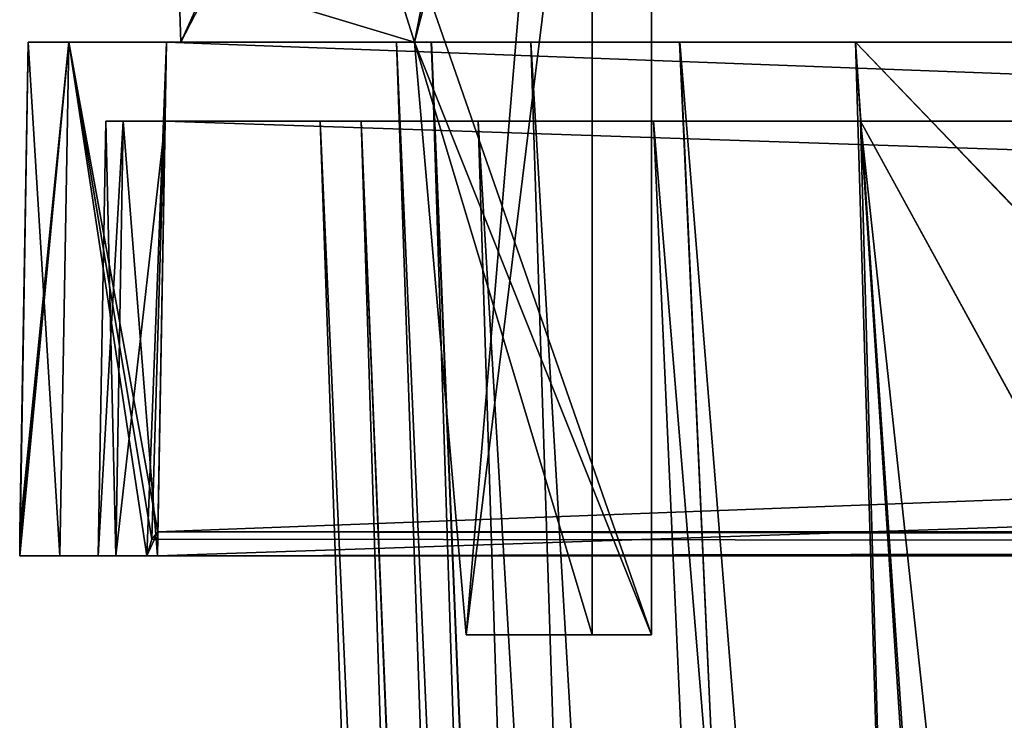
# Model space of a CAD drawing. Header units: millimetres. Extents: x -269 to 269, y -16 to 416.
# Tile 18 of 171: x -239 to -215, y 307 to 325. Entities that reach past the tile are written whole.
import ezdxf

# ---------------------------------------------------------------- set-up
doc = ezdxf.new("R2010")
doc.units = ezdxf.units.MM
doc.header["$LTSCALE"] = 65.185185
for name, color, linetype in [('10', 7, 'CONTINUOUS'), ('11', 7, 'CONTINUOUS'), ('12', 7, 'CONTINUOUS'), ('122', 7, 'CONTINUOUS'), ('123', 7, 'CONTINUOUS'), ('124', 7, 'CONTINUOUS'), ('125', 7, 'CONTINUOUS'), ('126', 7, 'CONTINUOUS'), ('127', 7, 'CONTINUOUS'), ('13', 7, 'CONTINUOUS'), ('132', 7, 'CONTINUOUS'), ('133', 7, 'CONTINUOUS'), ('134', 7, 'CONTINUOUS'), ('135', 7, 'CONTINUOUS'), ('139', 7, 'CONTINUOUS'), ('14', 7, 'CONTINUOUS'), ('15', 7, 'CONTINUOUS'), ('16', 7, 'CONTINUOUS'), ('160', 7, 'CONTINUOUS'), ('168', 7, 'CONTINUOUS'), ('169', 7, 'CONTINUOUS'), ('170', 7, 'CONTINUOUS'), ('37', 7, 'CONTINUOUS'), ('38', 7, 'CONTINUOUS'), ('48', 7, 'CONTINUOUS'), ('709', 7, 'CONTINUOUS'), ('710', 7, 'CONTINUOUS'), ('711', 7, 'CONTINUOUS'), ('713', 7, 'CONTINUOUS'), ('714', 7, 'CONTINUOUS'), ('715', 7, 'CONTINUOUS'), ('717', 7, 'CONTINUOUS'), ('718', 7, 'CONTINUOUS'), ('719', 7, 'CONTINUOUS'), ('720', 7, 'CONTINUOUS'), ('721', 7, 'CONTINUOUS'), ('722', 7, 'CONTINUOUS'), ('723', 7, 'CONTINUOUS'), ('724', 7, 'CONTINUOUS'), ('725', 7, 'CONTINUOUS'), ('726', 7, 'CONTINUOUS'), ('728', 7, 'CONTINUOUS'), ('729', 7, 'CONTINUOUS'), ('730', 7, 'CONTINUOUS'), ('732', 7, 'CONTINUOUS'), ('733', 7, 'CONTINUOUS'), ('734', 7, 'CONTINUOUS'), ('735', 7, 'CONTINUOUS'), ('736', 7, 'CONTINUOUS'), ('737', 7, 'CONTINUOUS'), ('738', 7, 'CONTINUOUS'), ('79', 7, 'CONTINUOUS')]:
    doc.layers.add(name, color=color, linetype=linetype)

msp = doc.modelspace()

# ---------------------------------------------------------------- linework, layer by layer
at = {"layer": '10', "linetype": 'Continuous'}
for points in [[(-237.308, 322, -337.308), (-236.868, 322, -338.368), (93.308, 322, -337.308), (-237.308, 322, -337.308)], [(-237.308, 322, -9.692), (-237.308, 322, -337.308), (-231.884, 322, -27.287), (-237.308, 322, -9.692)], [(-231.884, 322, -27.287), (-237.308, 322, -337.308), (-231.884, 322, -319.713), (-231.884, 322, -27.287)], [(-231.884, 322, -319.713), (-237.308, 322, -337.308), (-230.846, 322, -324.947), (-231.884, 322, -319.713)], [(-230.846, 322, -324.947), (-237.308, 322, -337.308), (-227.889, 322, -329.378), (-230.846, 322, -324.947)], [(-227.889, 322, -329.378), (-237.308, 322, -337.308), (-223.451, 322, -332.344), (-227.889, 322, -329.378)], [(-223.451, 322, -332.344), (-237.308, 322, -337.308), (-218.213, 322, -333.384), (-223.451, 322, -332.344)], [(-218.213, 322, -333.384), (-237.308, 322, -337.308), (-172.75, 322, -333.384), (-218.213, 322, -333.384)], [(-172.75, 322, -333.384), (-237.308, 322, -337.308), (-172.75, 322, -337.21), (-172.75, 322, -333.384)], [(-172.75, 322, -337.21), (-237.308, 322, -337.308), (-170.526, 322, -337.21), (-172.75, 322, -337.21)], [(-170.526, 322, -337.21), (-237.308, 322, -337.308), (26.526, 322, -337.21), (-170.526, 322, -337.21)], [(-237.308, 322, -337.308), (93.308, 322, -337.308), (26.526, 322, -337.21), (-237.308, 322, -337.308)], [(-236.868, 322, -8.632), (-237.308, 322, -9.692), (92.868, 322, -8.632), (-236.868, 322, -8.632)], [(92.868, 322, -8.632), (-237.308, 322, -9.692), (93.308, 322, -9.692), (92.868, 322, -8.632)], [(-172.75, 322, -9.79), (-170.526, 322, -9.79), (-237.308, 322, -9.692), (-172.75, 322, -9.79)], [(-172.75, 322, -9.79), (-237.308, 322, -9.692), (-218.213, 322, -13.616), (-172.75, 322, -9.79)], [(-218.213, 322, -13.616), (-237.308, 322, -9.692), (-223.446, 322, -14.654), (-218.213, 322, -13.616)], [(-223.446, 322, -14.654), (-237.308, 322, -9.692), (-227.889, 322, -17.623), (-223.446, 322, -14.654)], [(-227.889, 322, -17.623), (-237.308, 322, -9.692), (-230.848, 322, -22.059), (-227.889, 322, -17.623)], [(-230.848, 322, -22.059), (-237.308, 322, -9.692), (-231.884, 322, -27.287), (-230.848, 322, -22.059)], [(93.308, 322, -9.692), (-237.308, 322, -9.692), (-170.526, 322, -9.79), (93.308, 322, -9.692)], [(-236.868, 322, -338.368), (-235.808, 322, -338.808), (92.868, 322, -338.368), (-236.868, 322, -338.368)], [(93.308, 322, -337.308), (-236.868, 322, -338.368), (92.868, 322, -338.368), (93.308, 322, -337.308)], [(-235.808, 322, -8.192), (-236.868, 322, -8.632), (91.808, 322, -8.192), (-235.808, 322, -8.192)], [(91.808, 322, -8.192), (-236.868, 322, -8.632), (92.868, 322, -8.632), (91.808, 322, -8.192)], [(-235.808, 322, -338.808), (91.808, 322, -338.808), (92.868, 322, -338.368), (-235.808, 322, -338.808)], [(-172.75, 322, -13.616), (-172.75, 322, -9.79), (-218.213, 322, -13.616), (-172.75, 322, -13.616)]]:
    msp.add_3dface(points, dxfattribs=at)
at = {"layer": '11', "linetype": 'Continuous'}
for points in [[(-235.808, 322, -338.808), (-236, 311, -339), (92, 311, -339), (-235.808, 322, -338.808)], [(91.808, 322, -338.808), (-235.808, 322, -338.808), (92, 311, -339), (91.808, 322, -338.808)]]:
    msp.add_3dface(points, dxfattribs=at)
at = {"layer": '12', "linetype": 'Continuous'}
for points in [[(-239.489, 311, -337.773), (-238.475, 311, -339.975), (-237.06, 311, -338.56), (-239.489, 311, -337.773)], [(-239.489, 311, -9.227), (-239.489, 311, -337.773), (-237.5, 311, -9.5), (-239.489, 311, -9.227)], [(-237.5, 311, -9.5), (-239.489, 311, -337.773), (-237.5, 311, -337.5), (-237.5, 311, -9.5)], [(-237.5, 311, -337.5), (-239.489, 311, -337.773), (-237.06, 311, -338.56), (-237.5, 311, -337.5)], [(-238.475, 311, -7.025), (-239.489, 311, -9.227), (-236, 311, -8), (-238.475, 311, -7.025)], [(-236, 311, -8), (-239.489, 311, -9.227), (-237.06, 311, -8.44), (-236, 311, -8)], [(-237.06, 311, -8.44), (-239.489, 311, -9.227), (-237.5, 311, -9.5), (-237.06, 311, -8.44)], [(92, 311, -339), (-236, 311, -339), (-238.475, 311, -339.975), (92, 311, -339)], [(-238.475, 311, -339.975), (-236, 311, -339), (-237.06, 311, -338.56), (-238.475, 311, -339.975)], [(92, 311, -339), (-238.475, 311, -339.975), (94.475, 311, -339.975), (92, 311, -339)], [(-238.475, 311, -339.975), (-236.273, 311, -340.989), (94.475, 311, -339.975), (-238.475, 311, -339.975)], [(-236.273, 311, -6.011), (-238.475, 311, -7.025), (92.273, 311, -6.011), (-236.273, 311, -6.011)], [(92.273, 311, -6.011), (-238.475, 311, -7.025), (94.475, 311, -7.025), (92.273, 311, -6.011)], [(94.475, 311, -7.025), (-238.475, 311, -7.025), (-236, 311, -8), (94.475, 311, -7.025)], [(-236.273, 311, -340.989), (92.273, 311, -340.989), (94.475, 311, -339.975), (-236.273, 311, -340.989)], [(92, 311, -8), (94.475, 311, -7.025), (-236, 311, -8), (92, 311, -8)]]:
    msp.add_3dface(points, dxfattribs=at)
at = {"layer": '122', "linetype": 'Continuous'}
for points in [[(91.99, 311.61, -6.011), (-235.774, 324, -6.227), (-235.99, 311.61, -6.011), (91.99, 311.61, -6.011)], [(91.774, 324, -6.227), (-235.774, 324, -6.227), (91.99, 311.61, -6.011), (91.774, 324, -6.227)]]:
    msp.add_3dface(points, dxfattribs=at)
at = {"layer": '123', "linetype": 'Continuous'}
for points in [[(92.273, 311, -6.011), (-235.99, 311.61, -6.011), (-236.145, 311.423, -6.011), (92.273, 311, -6.011)], [(92.273, 311, -6.011), (91.99, 311.61, -6.011), (-235.99, 311.61, -6.011), (92.273, 311, -6.011)], [(-236.273, 311, -6.011), (92.273, 311, -6.011), (-236.145, 311.423, -6.011), (-236.273, 311, -6.011)]]:
    msp.add_3dface(points, dxfattribs=at)
at = {"layer": '124', "linetype": 'Continuous'}
for points in [[(-239.489, 311, -9.227), (-238.475, 311, -7.025), (-239.273, 324, -9.726), (-239.489, 311, -9.227)], [(-239.489, 311, -9.227), (-239.273, 324, -9.726), (-239.489, 311.422, -9.355), (-239.489, 311, -9.227)], [(-239.489, 311.422, -9.355), (-239.273, 324, -9.726), (-239.489, 311.61, -9.51), (-239.489, 311.422, -9.355)], [(-238.475, 311, -7.025), (-238.248, 324, -7.252), (-239.273, 324, -9.726), (-238.475, 311, -7.025)], [(-238.475, 311, -7.025), (-236.273, 311, -6.011), (-238.248, 324, -7.252), (-238.475, 311, -7.025)], [(-238.248, 324, -7.252), (-236.273, 311, -6.011), (-236.145, 311.423, -6.011), (-238.248, 324, -7.252)], [(-235.774, 324, -6.227), (-238.248, 324, -7.252), (-235.99, 311.61, -6.011), (-235.774, 324, -6.227)], [(-235.99, 311.61, -6.011), (-238.248, 324, -7.252), (-236.145, 311.423, -6.011), (-235.99, 311.61, -6.011)]]:
    msp.add_3dface(points, dxfattribs=at)
at = {"layer": '125', "linetype": 'Continuous'}
for points in [[(-239.489, 311, -9.227), (-239.489, 311.422, -9.355), (-239.489, 311.61, -9.51), (-239.489, 311, -9.227)], [(-239.489, 311, -9.227), (-239.489, 311.61, -9.51), (-239.489, 311.61, -337.49), (-239.489, 311, -9.227)], [(-239.489, 311, -9.227), (-239.489, 311.61, -337.49), (-239.489, 311.422, -337.645), (-239.489, 311, -9.227)], [(-239.489, 311, -337.773), (-239.489, 311, -9.227), (-239.489, 311.422, -337.645), (-239.489, 311, -337.773)]]:
    msp.add_3dface(points, dxfattribs=at)
at = {"layer": '126', "linetype": 'Continuous'}
for points in [[(-239.273, 324, -9.726), (-239.273, 324, -337.274), (-239.489, 311.61, -9.51), (-239.273, 324, -9.726)], [(-239.489, 311.61, -9.51), (-239.273, 324, -337.274), (-239.489, 311.61, -337.49), (-239.489, 311.61, -9.51)]]:
    msp.add_3dface(points, dxfattribs=at)
at = {"layer": '127', "linetype": 'Continuous'}
for points in [[(-238.475, 311, -339.975), (-239.489, 311, -337.773), (-238.248, 324, -339.748), (-238.475, 311, -339.975)], [(-238.248, 324, -339.748), (-239.489, 311, -337.773), (-239.489, 311.422, -337.645), (-238.248, 324, -339.748)], [(-239.273, 324, -337.274), (-238.248, 324, -339.748), (-239.489, 311.61, -337.49), (-239.273, 324, -337.274)], [(-239.489, 311.61, -337.49), (-238.248, 324, -339.748), (-239.489, 311.422, -337.645), (-239.489, 311.61, -337.49)], [(-236.273, 311, -340.989), (-238.475, 311, -339.975), (-238.248, 324, -339.748), (-236.273, 311, -340.989)], [(-235.774, 324, -340.773), (-236.273, 311, -340.989), (-238.248, 324, -339.748), (-235.774, 324, -340.773)], [(-236.145, 311.423, -340.989), (-236.273, 311, -340.989), (-235.774, 324, -340.773), (-236.145, 311.423, -340.989)], [(-235.99, 311.61, -340.989), (-236.145, 311.423, -340.989), (-235.774, 324, -340.773), (-235.99, 311.61, -340.989)]]:
    msp.add_3dface(points, dxfattribs=at)
at = {"layer": '13', "linetype": 'Continuous'}
for points in [[(-235.99, 311.61, -340.989), (-236.273, 311, -340.989), (-236.145, 311.423, -340.989), (-235.99, 311.61, -340.989)], [(-236.273, 311, -340.989), (-235.99, 311.61, -340.989), (91.99, 311.61, -340.989), (-236.273, 311, -340.989)], [(92.145, 311.423, -340.989), (-236.273, 311, -340.989), (91.99, 311.61, -340.989), (92.145, 311.423, -340.989)], [(92.273, 311, -340.989), (-236.273, 311, -340.989), (92.145, 311.423, -340.989), (92.273, 311, -340.989)]]:
    msp.add_3dface(points, dxfattribs=at)
at = {"layer": '132', "linetype": 'Continuous'}
for points in [[(-235.808, 322, -8.192), (91.808, 322, -8.192), (-236, 311, -8), (-235.808, 322, -8.192)], [(91.808, 322, -8.192), (92, 311, -8), (-236, 311, -8), (91.808, 322, -8.192)]]:
    msp.add_3dface(points, dxfattribs=at)
at = {"layer": '133', "linetype": 'Continuous'}
for points in [[(-237.308, 322, -9.692), (-236.868, 322, -8.632), (-237.5, 311, -9.5), (-237.308, 322, -9.692)], [(-236.868, 322, -8.632), (-237.06, 311, -8.44), (-237.5, 311, -9.5), (-236.868, 322, -8.632)], [(-236.868, 322, -8.632), (-235.808, 322, -8.192), (-237.06, 311, -8.44), (-236.868, 322, -8.632)], [(-235.808, 322, -8.192), (-236, 311, -8), (-237.06, 311, -8.44), (-235.808, 322, -8.192)]]:
    msp.add_3dface(points, dxfattribs=at)
at = {"layer": '134', "linetype": 'Continuous'}
for points in [[(-237.308, 322, -337.308), (-237.308, 322, -9.692), (-237.5, 311, -337.5), (-237.308, 322, -337.308)], [(-237.308, 322, -9.692), (-237.5, 311, -9.5), (-237.5, 311, -337.5), (-237.308, 322, -9.692)]]:
    msp.add_3dface(points, dxfattribs=at)
at = {"layer": '135', "linetype": 'Continuous'}
for points in [[(-237.308, 322, -337.308), (-237.5, 311, -337.5), (-237.06, 311, -338.56), (-237.308, 322, -337.308)], [(-236.868, 322, -338.368), (-237.308, 322, -337.308), (-237.06, 311, -338.56), (-236.868, 322, -338.368)], [(-236, 311, -339), (-236.868, 322, -338.368), (-237.06, 311, -338.56), (-236, 311, -339)], [(-235.808, 322, -338.808), (-236.868, 322, -338.368), (-236, 311, -339), (-235.808, 322, -338.808)]]:
    msp.add_3dface(points, dxfattribs=at)
at = {"layer": '139', "linetype": 'Continuous'}
msp.add_3dface([(-172.75, 322, -13.616), (-218.213, 322, -13.616), (-198.134, 15, -24.337), (-172.75, 322, -13.616)], dxfattribs=at)
at = {"layer": '14', "linetype": 'Continuous'}
for points in [[(91.99, 311.61, -340.989), (-235.99, 311.61, -340.989), (91.774, 324, -340.773), (91.99, 311.61, -340.989)], [(-235.99, 311.61, -340.989), (-235.774, 324, -340.773), (91.774, 324, -340.773), (-235.99, 311.61, -340.989)]]:
    msp.add_3dface(points, dxfattribs=at)
at = {"layer": '15', "linetype": 'Continuous'}
for points in [[(-239.273, 324, -9.726), (-238.248, 324, -7.252), (-239.273, 324, -337.274), (-239.273, 324, -9.726)], [(-239.273, 324, -337.274), (-238.248, 324, -7.252), (-238.248, 324, -339.748), (-239.273, 324, -337.274)], [(-235.774, 324, -6.227), (-235.774, 324, -340.773), (-238.248, 324, -339.748), (-235.774, 324, -6.227)], [(-238.248, 324, -7.252), (-235.774, 324, -6.227), (-238.248, 324, -339.748), (-238.248, 324, -7.252)], [(91.774, 324, -340.773), (-235.774, 324, -340.773), (74.339, 324, -331.453), (91.774, 324, -340.773)], [(-235.774, 324, -340.773), (-235.774, 324, -6.227), (-229.953, 324, -27.161), (-235.774, 324, -340.773)], [(74.339, 324, -331.453), (-235.774, 324, -340.773), (-218.339, 324, -331.453), (74.339, 324, -331.453)], [(-218.339, 324, -331.453), (-235.774, 324, -340.773), (-222.785, 324, -330.571), (-218.339, 324, -331.453)], [(-222.785, 324, -330.571), (-235.774, 324, -340.773), (-226.558, 324, -328.05), (-222.785, 324, -330.571)], [(-226.558, 324, -328.05), (-235.774, 324, -340.773), (-229.072, 324, -324.281), (-226.558, 324, -328.05)], [(-229.072, 324, -324.281), (-235.774, 324, -340.773), (-229.953, 324, -319.839), (-229.072, 324, -324.281)], [(-229.953, 324, -319.839), (-235.774, 324, -340.773), (-229.953, 324, -27.161), (-229.953, 324, -319.839)], [(-235.774, 324, -6.227), (91.774, 324, -6.227), (-218.339, 324, -15.547), (-235.774, 324, -6.227)], [(-229.953, 324, -27.161), (-235.774, 324, -6.227), (-229.07, 324, -22.714), (-229.953, 324, -27.161)], [(-229.07, 324, -22.714), (-235.774, 324, -6.227), (-226.558, 324, -18.95), (-229.07, 324, -22.714)], [(-226.558, 324, -18.95), (-235.774, 324, -6.227), (-222.789, 324, -16.431), (-226.558, 324, -18.95)], [(-222.789, 324, -16.431), (-235.774, 324, -6.227), (-218.339, 324, -15.547), (-222.789, 324, -16.431)], [(-218.339, 324, -15.547), (91.774, 324, -6.227), (74.339, 324, -15.547), (-218.339, 324, -15.547)]]:
    msp.add_3dface(points, dxfattribs=at)
at = {"layer": '16', "linetype": 'Continuous'}
msp.add_3dface([(74.339, 324, -331.453), (-218.339, 324, -331.453), (-199.685, 38.791, -321.493), (74.339, 324, -331.453)], dxfattribs=at)
at = {"layer": '160', "linetype": 'Continuous'}
for points in [[(-218.213, 322, -333.384), (-172.75, 322, -333.384), (-172.75, 239, -330.486), (-218.213, 322, -333.384)], [(-218.213, 322, -333.384), (-172.75, 239, -330.486), (-184.985, 15, -322.663), (-218.213, 322, -333.384)], [(-198.134, 15, -322.663), (-218.213, 322, -333.384), (-184.985, 15, -322.663), (-198.134, 15, -322.663)]]:
    msp.add_3dface(points, dxfattribs=at)
at = {"layer": '168', "linetype": 'Continuous'}
for points in [[(-231.884, 322, -319.713), (-230.846, 322, -324.947), (-221.163, 15, -299.634), (-231.884, 322, -319.713)], [(-230.846, 322, -324.947), (-227.889, 322, -329.378), (-218.084, 15, -311.15), (-230.846, 322, -324.947)], [(-221.163, 15, -299.634), (-230.846, 322, -324.947), (-218.084, 15, -311.15), (-221.163, 15, -299.634)], [(-227.889, 322, -329.378), (-223.451, 322, -332.344), (-209.657, 15, -319.58), (-227.889, 322, -329.378)], [(-218.084, 15, -311.15), (-227.889, 322, -329.378), (-209.657, 15, -319.58), (-218.084, 15, -311.15)], [(-223.451, 322, -332.344), (-218.213, 322, -333.384), (-209.657, 15, -319.58), (-223.451, 322, -332.344)], [(-218.213, 322, -333.384), (-198.134, 15, -322.663), (-209.657, 15, -319.58), (-218.213, 322, -333.384)]]:
    msp.add_3dface(points, dxfattribs=at)
at = {"layer": '169', "linetype": 'Continuous'}
for points in [[(-231.884, 322, -27.287), (-231.884, 322, -319.713), (-221.163, 15, -299.634), (-231.884, 322, -27.287)], [(-231.884, 322, -27.287), (-221.163, 15, -299.634), (-221.163, 15, -286.485), (-231.884, 322, -27.287)], [(-221.163, 15, -47.366), (-231.884, 322, -27.287), (-221.163, 15, -60.515), (-221.163, 15, -47.366)], [(-221.163, 15, -60.515), (-231.884, 322, -27.287), (-221.163, 15, -286.485), (-221.163, 15, -60.515)]]:
    msp.add_3dface(points, dxfattribs=at)
at = {"layer": '170', "linetype": 'Continuous'}
for points in [[(-230.848, 322, -22.059), (-231.884, 322, -27.287), (-218.081, 15, -35.843), (-230.848, 322, -22.059)], [(-231.884, 322, -27.287), (-221.163, 15, -47.366), (-218.081, 15, -35.843), (-231.884, 322, -27.287)], [(-227.889, 322, -17.623), (-230.848, 322, -22.059), (-218.081, 15, -35.843), (-227.889, 322, -17.623)], [(-223.446, 322, -14.654), (-227.889, 322, -17.623), (-209.664, 15, -27.423), (-223.446, 322, -14.654)], [(-209.664, 15, -27.423), (-227.889, 322, -17.623), (-218.081, 15, -35.843), (-209.664, 15, -27.423)], [(-218.213, 322, -13.616), (-223.446, 322, -14.654), (-198.134, 15, -24.337), (-218.213, 322, -13.616)], [(-198.134, 15, -24.337), (-223.446, 322, -14.654), (-209.664, 15, -27.423), (-198.134, 15, -24.337)]]:
    msp.add_3dface(points, dxfattribs=at)
at = {"layer": '37', "linetype": 'Continuous'}
for points in [[(-218.339, 324, -15.547), (74.339, 324, -15.547), (55.685, 38.791, -25.507), (-218.339, 324, -15.547)], [(-199.685, 38.791, -25.507), (-218.339, 324, -15.547), (-198.928, 38.791, -25.507), (-199.685, 38.791, -25.507)], [(-198.928, 38.791, -25.507), (-218.339, 324, -15.547), (54.928, 38.791, -25.507), (-198.928, 38.791, -25.507)], [(54.928, 38.791, -25.507), (-218.339, 324, -15.547), (55.685, 38.791, -25.507), (54.928, 38.791, -25.507)]]:
    msp.add_3dface(points, dxfattribs=at)
at = {"layer": '38', "linetype": 'Continuous'}
for points in [[(-229.953, 324, -27.161), (-229.07, 324, -22.714), (-219.993, 38.791, -45.815), (-229.953, 324, -27.161)], [(-229.07, 324, -22.714), (-226.558, 324, -18.95), (-217.271, 38.648, -35.664), (-229.07, 324, -22.714)], [(-219.993, 38.791, -45.815), (-229.07, 324, -22.714), (-217.271, 38.648, -35.664), (-219.993, 38.791, -45.815)], [(-226.558, 324, -18.95), (-222.789, 324, -16.431), (-209.842, 38.648, -28.233), (-226.558, 324, -18.95)], [(-217.271, 38.648, -35.664), (-226.558, 324, -18.95), (-209.842, 38.648, -28.233), (-217.271, 38.648, -35.664)], [(-222.789, 324, -16.431), (-218.339, 324, -15.547), (-209.842, 38.648, -28.233), (-222.789, 324, -16.431)], [(-218.339, 324, -15.547), (-199.685, 38.791, -25.507), (-209.842, 38.648, -28.233), (-218.339, 324, -15.547)]]:
    msp.add_3dface(points, dxfattribs=at)
at = {"layer": '48', "linetype": 'Continuous'}
for points in [[(-229.953, 324, -319.839), (-229.953, 324, -27.161), (-219.993, 38.791, -45.815), (-229.953, 324, -319.839)], [(-229.953, 324, -319.839), (-219.993, 38.791, -45.815), (-219.993, 38.791, -46.572), (-229.953, 324, -319.839)], [(-229.953, 324, -319.839), (-219.993, 38.791, -46.572), (-219.993, 38.791, -300.428), (-229.953, 324, -319.839)], [(-219.993, 38.791, -301.185), (-229.953, 324, -319.839), (-219.993, 38.791, -300.428), (-219.993, 38.791, -301.185)]]:
    msp.add_3dface(points, dxfattribs=at)
at = {"layer": '709', "linetype": 'Continuous'}
for points in [[(-235.409, 324, -62.87), (-223.5, 347, -62.75), (-235.472, 325.8, -62.861), (-235.409, 324, -62.87)], [(-229.5, 324, -62.87), (-223.5, 347, -62.75), (-235.409, 324, -62.87), (-229.5, 324, -62.87)], [(-228.188, 309, -62.949), (-223.5, 347, -62.75), (-229.5, 324, -62.87), (-228.188, 309, -62.949)], [(-223.5, 309, -62.949), (-223.5, 347, -62.75), (-228.188, 309, -62.949), (-223.5, 309, -62.949)]]:
    msp.add_3dface(points, dxfattribs=at)
at = {"layer": '710', "linetype": 'Continuous'}
for points in [[(-223.5, 347, -79.25), (-223.5, 347, -62.75), (-223.5, 309, -62.949), (-223.5, 347, -79.25)], [(-223.5, 347, -79.25), (-223.5, 309, -62.949), (-223.5, 309, -79.25), (-223.5, 347, -79.25)]]:
    msp.add_3dface(points, dxfattribs=at)
at = {"layer": '711', "linetype": 'Continuous'}
for points in [[(-236.732, 347, -79.25), (-223.5, 347, -79.25), (-223.5, 309, -79.25), (-236.732, 347, -79.25)], [(-236.732, 347, -79.25), (-223.5, 309, -79.25), (-229.5, 324, -79.25), (-236.732, 347, -79.25)], [(-235.472, 325.8, -79.25), (-236.732, 347, -79.25), (-229.5, 324, -79.25), (-235.472, 325.8, -79.25)], [(-235.409, 324, -79.25), (-235.472, 325.8, -79.25), (-229.5, 324, -79.25), (-235.409, 324, -79.25)], [(-229.5, 324, -79.25), (-223.5, 309, -79.25), (-228.188, 309, -79.25), (-229.5, 324, -79.25)]]:
    msp.add_3dface(points, dxfattribs=at)
at = {"layer": '713', "linetype": 'Continuous'}
for points in [[(-225, 347, -77.75), (-235.472, 325.8, -77.75), (-235.409, 324, -77.75), (-225, 347, -77.75)], [(-229.5, 324, -77.75), (-225, 347, -77.75), (-235.409, 324, -77.75), (-229.5, 324, -77.75)], [(-228.188, 309, -77.75), (-225, 347, -77.75), (-229.5, 324, -77.75), (-228.188, 309, -77.75)], [(-225, 309, -77.75), (-225, 347, -77.75), (-228.188, 309, -77.75), (-225, 309, -77.75)]]:
    msp.add_3dface(points, dxfattribs=at)
at = {"layer": '714', "linetype": 'Continuous'}
for points in [[(-225, 347, -64.25), (-225, 347, -77.75), (-225, 309, -77.75), (-225, 347, -64.25)], [(-225, 347, -64.25), (-225, 309, -77.75), (-225, 309, -64.051), (-225, 347, -64.25)]]:
    msp.add_3dface(points, dxfattribs=at)
at = {"layer": '715', "linetype": 'Continuous'}
for points in [[(-236.732, 347, -64.25), (-225, 347, -64.25), (-229.5, 324, -64.13), (-236.732, 347, -64.25)], [(-235.472, 325.8, -64.139), (-236.732, 347, -64.25), (-229.5, 324, -64.13), (-235.472, 325.8, -64.139)], [(-225, 347, -64.25), (-225, 309, -64.051), (-229.5, 324, -64.13), (-225, 347, -64.25)], [(-235.409, 324, -64.13), (-235.472, 325.8, -64.139), (-229.5, 324, -64.13), (-235.409, 324, -64.13)], [(-229.5, 324, -64.13), (-225, 309, -64.051), (-228.188, 309, -64.051), (-229.5, 324, -64.13)]]:
    msp.add_3dface(points, dxfattribs=at)
at = {"layer": '717', "linetype": 'Continuous'}
for points in [[(-235.409, 324, -62.87), (-235.472, 325.8, -62.861), (-235.409, 324, -64.13), (-235.409, 324, -62.87)], [(-235.472, 325.8, -62.861), (-235.472, 325.8, -64.139), (-235.409, 324, -64.13), (-235.472, 325.8, -62.861)]]:
    msp.add_3dface(points, dxfattribs=at)
at = {"layer": '718', "linetype": 'Continuous'}
for points in [[(-229.5, 324, -62.87), (-235.409, 324, -62.87), (-229.5, 324, -64.13), (-229.5, 324, -62.87)], [(-235.409, 324, -62.87), (-235.409, 324, -64.13), (-229.5, 324, -64.13), (-235.409, 324, -62.87)]]:
    msp.add_3dface(points, dxfattribs=at)
at = {"layer": '719', "linetype": 'Continuous'}
for points in [[(-228.188, 309, -62.949), (-229.5, 324, -62.87), (-228.188, 309, -64.051), (-228.188, 309, -62.949)], [(-229.5, 324, -62.87), (-229.5, 324, -64.13), (-228.188, 309, -64.051), (-229.5, 324, -62.87)]]:
    msp.add_3dface(points, dxfattribs=at)
at = {"layer": '720', "linetype": 'Continuous'}
for points in [[(-223.5, 309, -62.949), (-228.188, 309, -62.949), (-228.188, 309, -64.051), (-223.5, 309, -62.949)], [(-225, 309, -64.051), (-223.5, 309, -62.949), (-228.188, 309, -64.051), (-225, 309, -64.051)], [(-228.188, 309, -79.25), (-223.5, 309, -79.25), (-225, 309, -77.75), (-228.188, 309, -79.25)], [(-228.188, 309, -79.25), (-225, 309, -77.75), (-228.188, 309, -77.75), (-228.188, 309, -79.25)], [(-223.5, 309, -79.25), (-223.5, 309, -62.949), (-225, 309, -77.75), (-223.5, 309, -79.25)], [(-225, 309, -77.75), (-223.5, 309, -62.949), (-225, 309, -64.051), (-225, 309, -77.75)]]:
    msp.add_3dface(points, dxfattribs=at)
at = {"layer": '721', "linetype": 'Continuous'}
for points in [[(-229.5, 324, -79.25), (-228.188, 309, -79.25), (-229.5, 324, -77.75), (-229.5, 324, -79.25)], [(-228.188, 309, -79.25), (-228.188, 309, -77.75), (-229.5, 324, -77.75), (-228.188, 309, -79.25)]]:
    msp.add_3dface(points, dxfattribs=at)
at = {"layer": '722', "linetype": 'Continuous'}
for points in [[(-235.409, 324, -79.25), (-229.5, 324, -79.25), (-235.409, 324, -77.75), (-235.409, 324, -79.25)], [(-229.5, 324, -79.25), (-229.5, 324, -77.75), (-235.409, 324, -77.75), (-229.5, 324, -79.25)]]:
    msp.add_3dface(points, dxfattribs=at)
at = {"layer": '723', "linetype": 'Continuous'}
for points in [[(-235.472, 325.8, -79.25), (-235.409, 324, -79.25), (-235.472, 325.8, -77.75), (-235.472, 325.8, -79.25)], [(-235.472, 325.8, -77.75), (-235.409, 324, -79.25), (-235.409, 324, -77.75), (-235.472, 325.8, -77.75)]]:
    msp.add_3dface(points, dxfattribs=at)
at = {"layer": '724', "linetype": 'Continuous'}
for points in [[(-235.409, 324, -267.75), (-223.5, 347, -267.75), (-235.472, 325.8, -267.75), (-235.409, 324, -267.75)], [(-229.5, 324, -267.75), (-223.5, 347, -267.75), (-235.409, 324, -267.75), (-229.5, 324, -267.75)], [(-228.188, 309, -267.75), (-223.5, 347, -267.75), (-229.5, 324, -267.75), (-228.188, 309, -267.75)], [(-223.5, 309, -267.75), (-223.5, 347, -267.75), (-228.188, 309, -267.75), (-223.5, 309, -267.75)]]:
    msp.add_3dface(points, dxfattribs=at)
at = {"layer": '725', "linetype": 'Continuous'}
for points in [[(-223.5, 347, -284.25), (-223.5, 347, -267.75), (-223.5, 309, -267.75), (-223.5, 347, -284.25)], [(-223.5, 347, -284.25), (-223.5, 309, -267.75), (-223.5, 309, -284.051), (-223.5, 347, -284.25)]]:
    msp.add_3dface(points, dxfattribs=at)
at = {"layer": '726', "linetype": 'Continuous'}
for points in [[(-236.732, 347, -284.25), (-223.5, 347, -284.25), (-223.5, 309, -284.051), (-236.732, 347, -284.25)], [(-236.732, 347, -284.25), (-223.5, 309, -284.051), (-229.5, 324, -284.13), (-236.732, 347, -284.25)], [(-235.472, 325.8, -284.139), (-236.732, 347, -284.25), (-229.5, 324, -284.13), (-235.472, 325.8, -284.139)], [(-235.409, 324, -284.13), (-235.472, 325.8, -284.139), (-229.5, 324, -284.13), (-235.409, 324, -284.13)], [(-229.5, 324, -284.13), (-223.5, 309, -284.051), (-228.188, 309, -284.051), (-229.5, 324, -284.13)]]:
    msp.add_3dface(points, dxfattribs=at)
at = {"layer": '728', "linetype": 'Continuous'}
for points in [[(-225, 347, -282.75), (-235.472, 325.8, -282.861), (-235.409, 324, -282.87), (-225, 347, -282.75)], [(-229.5, 324, -282.87), (-225, 347, -282.75), (-235.409, 324, -282.87), (-229.5, 324, -282.87)], [(-228.188, 309, -282.949), (-225, 347, -282.75), (-229.5, 324, -282.87), (-228.188, 309, -282.949)], [(-225, 309, -282.949), (-225, 347, -282.75), (-228.188, 309, -282.949), (-225, 309, -282.949)]]:
    msp.add_3dface(points, dxfattribs=at)
at = {"layer": '729', "linetype": 'Continuous'}
for points in [[(-225, 347, -269.25), (-225, 347, -282.75), (-225, 309, -282.949), (-225, 347, -269.25)], [(-225, 347, -269.25), (-225, 309, -282.949), (-225, 309, -269.25), (-225, 347, -269.25)]]:
    msp.add_3dface(points, dxfattribs=at)
at = {"layer": '730', "linetype": 'Continuous'}
for points in [[(-236.732, 347, -269.25), (-225, 347, -269.25), (-229.5, 324, -269.25), (-236.732, 347, -269.25)], [(-235.472, 325.8, -269.25), (-236.732, 347, -269.25), (-229.5, 324, -269.25), (-235.472, 325.8, -269.25)], [(-225, 347, -269.25), (-225, 309, -269.25), (-229.5, 324, -269.25), (-225, 347, -269.25)], [(-235.409, 324, -269.25), (-235.472, 325.8, -269.25), (-229.5, 324, -269.25), (-235.409, 324, -269.25)], [(-229.5, 324, -269.25), (-225, 309, -269.25), (-228.188, 309, -269.25), (-229.5, 324, -269.25)]]:
    msp.add_3dface(points, dxfattribs=at)
at = {"layer": '732', "linetype": 'Continuous'}
for points in [[(-235.409, 324, -267.75), (-235.472, 325.8, -267.75), (-235.409, 324, -269.25), (-235.409, 324, -267.75)], [(-235.472, 325.8, -267.75), (-235.472, 325.8, -269.25), (-235.409, 324, -269.25), (-235.472, 325.8, -267.75)]]:
    msp.add_3dface(points, dxfattribs=at)
at = {"layer": '733', "linetype": 'Continuous'}
for points in [[(-229.5, 324, -267.75), (-235.409, 324, -267.75), (-229.5, 324, -269.25), (-229.5, 324, -267.75)], [(-235.409, 324, -267.75), (-235.409, 324, -269.25), (-229.5, 324, -269.25), (-235.409, 324, -267.75)]]:
    msp.add_3dface(points, dxfattribs=at)
at = {"layer": '734', "linetype": 'Continuous'}
for points in [[(-228.188, 309, -267.75), (-229.5, 324, -267.75), (-228.188, 309, -269.25), (-228.188, 309, -267.75)], [(-229.5, 324, -267.75), (-229.5, 324, -269.25), (-228.188, 309, -269.25), (-229.5, 324, -267.75)]]:
    msp.add_3dface(points, dxfattribs=at)
at = {"layer": '735', "linetype": 'Continuous'}
for points in [[(-223.5, 309, -267.75), (-228.188, 309, -267.75), (-228.188, 309, -269.25), (-223.5, 309, -267.75)], [(-225, 309, -269.25), (-223.5, 309, -267.75), (-228.188, 309, -269.25), (-225, 309, -269.25)], [(-228.188, 309, -284.051), (-223.5, 309, -284.051), (-225, 309, -282.949), (-228.188, 309, -284.051)], [(-228.188, 309, -284.051), (-225, 309, -282.949), (-228.188, 309, -282.949), (-228.188, 309, -284.051)], [(-223.5, 309, -284.051), (-223.5, 309, -267.75), (-225, 309, -282.949), (-223.5, 309, -284.051)], [(-225, 309, -282.949), (-223.5, 309, -267.75), (-225, 309, -269.25), (-225, 309, -282.949)]]:
    msp.add_3dface(points, dxfattribs=at)
at = {"layer": '736', "linetype": 'Continuous'}
for points in [[(-229.5, 324, -284.13), (-228.188, 309, -284.051), (-229.5, 324, -282.87), (-229.5, 324, -284.13)], [(-228.188, 309, -284.051), (-228.188, 309, -282.949), (-229.5, 324, -282.87), (-228.188, 309, -284.051)]]:
    msp.add_3dface(points, dxfattribs=at)
at = {"layer": '737', "linetype": 'Continuous'}
for points in [[(-235.409, 324, -284.13), (-229.5, 324, -284.13), (-235.409, 324, -282.87), (-235.409, 324, -284.13)], [(-229.5, 324, -284.13), (-229.5, 324, -282.87), (-235.409, 324, -282.87), (-229.5, 324, -284.13)]]:
    msp.add_3dface(points, dxfattribs=at)
at = {"layer": '738', "linetype": 'Continuous'}
for points in [[(-235.472, 325.8, -284.139), (-235.409, 324, -284.13), (-235.472, 325.8, -282.861), (-235.472, 325.8, -284.139)], [(-235.472, 325.8, -282.861), (-235.409, 324, -284.13), (-235.409, 324, -282.87), (-235.472, 325.8, -282.861)]]:
    msp.add_3dface(points, dxfattribs=at)
at = {"layer": '79', "linetype": 'Continuous'}
for points in [[(-229.072, 324, -324.281), (-229.953, 324, -319.839), (-217.27, 38.648, -311.338), (-229.072, 324, -324.281)], [(-229.953, 324, -319.839), (-219.993, 38.791, -301.185), (-217.27, 38.648, -311.338), (-229.953, 324, -319.839)], [(-226.558, 324, -328.05), (-229.072, 324, -324.281), (-217.27, 38.648, -311.338), (-226.558, 324, -328.05)], [(-222.785, 324, -330.571), (-226.558, 324, -328.05), (-209.843, 38.648, -318.767), (-222.785, 324, -330.571)], [(-226.558, 324, -328.05), (-217.27, 38.648, -311.338), (-209.843, 38.648, -318.767), (-226.558, 324, -328.05)], [(-218.339, 324, -331.453), (-222.785, 324, -330.571), (-199.685, 38.791, -321.493), (-218.339, 324, -331.453)], [(-199.685, 38.791, -321.493), (-222.785, 324, -330.571), (-209.843, 38.648, -318.767), (-199.685, 38.791, -321.493)]]:
    msp.add_3dface(points, dxfattribs=at)

doc.saveas('drawing.dxf')
